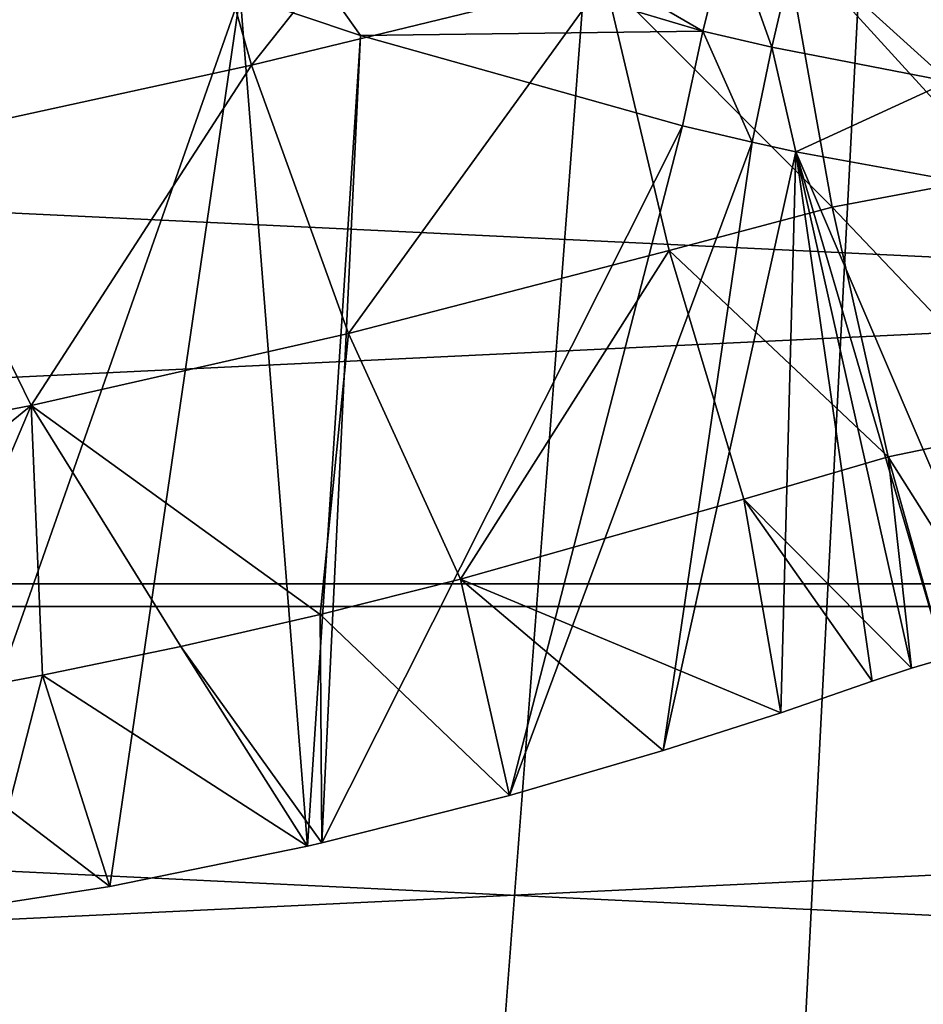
# Model space of a CAD drawing. Header units: millimetres. Extents: x -27 to 27, y -124 to 12.
# Tile 45 of 162: x -3.04 to -0.99, y -46.8 to -44.56. Entities that reach past the tile are written whole.
import ezdxf

# ---------------------------------------------------------------- set-up
doc = ezdxf.new("R2010")
doc.units = ezdxf.units.MM
doc.header["$LTSCALE"] = 25.4
doc.layers.get('0').update_dxf_attribs({"true_color": 0xff5454})

# ---------------------------------------------------------------- blocks, each defined once
blk = doc.blocks.new('MONO-I-KINKIET-PRZEW_D-GOLD-7773.STL')
at = {"color": 250, "true_color": 0x262626}
mesh = blk.add_polyface(dxfattribs=at)
corners = [(-9.6628, -12.4798, 1527.9708), (-8.5, -13.3107, 1528.8018), (-8.5, -12.192, 1527.683), (-14.1047, -13.9924, 1529.4834), (-9.1357, -13.4728, 1528.9639), (-13.3354, -14.9029, 1530.3939), (-18.0933, -16.0415, 1531.5325), (-17.1064, -16.8402, 1532.3312), (-21.5004, -18.5613, 1534.0522), (-20.3276, -19.2226, 1534.7135), (-24.2164, -21.4707, 1536.9617), (-22.8955, -21.9733, 1537.4644), (-26.1541, -24.6763, 1540.1674), (-24.7275, -25.0041, 1540.4951), (-27.2511, -28.0751, 1543.566), (-25.7647, -28.2174, 1543.7084), (-27.4723, -31.5577, 1547.0487), (-25.9738, -31.5101, 1547.0011), (-25.3481, -34.7763, 1550.2673), (-26.8105, -35.0123, 1550.5033), (-23.9077, -37.911, 1553.402), (-25.287, -38.3278, 1553.8188), (-21.6989, -40.8134, 1556.3044), (-22.9508, -41.3977, 1556.8887), (-18.7927, -43.3903, 1558.8813), (-19.8769, -44.1233, 1559.6143), (-15.2824, -45.5589, 1561.0499), (-16.1641, -46.417, 1561.908), (-11.281, -47.2494, 1562.7404), (-11.9318, -48.205, 1563.696), (-6.917, -48.4075, 1563.8986), (-7.316, -49.43, 1564.9209), (-2.3306, -48.996, 1564.4871), (2.3306, -48.996, 1564.4871), (8.5, -13.3107, 1528.8018), (9.6628, -12.4798, 1527.9708), (8.5, -12.192, 1527.683), (14.1047, -13.9924, 1529.4834), (9.1357, -13.4728, 1528.9639), (13.3354, -14.9029, 1530.3939), (18.0933, -16.0415, 1531.5325), (17.1064, -16.8402, 1532.3312), (21.5004, -18.5613, 1534.0522), (20.3276, -19.2226, 1534.7135), (24.2164, -21.4707, 1536.9617), (22.8955, -21.9733, 1537.4644), (26.1541, -24.6763, 1540.1674), (24.7275, -25.0041, 1540.4951), (27.2511, -28.0751, 1543.566), (25.7647, -28.2174, 1543.7084), (27.4723, -31.5577, 1547.0487), (25.9738, -31.5101, 1547.0011), (25.3481, -34.7763, 1550.2673), (26.8105, -35.0123, 1550.5033), (23.9077, -37.911, 1553.402), (25.287, -38.3278, 1553.8188), (21.6989, -40.8134, 1556.3044), (22.9508, -41.3977, 1556.8887), (18.7927, -43.3903, 1558.8813), (19.8769, -44.1233, 1559.6143), (15.2824, -45.5589, 1561.0499), (16.1641, -46.417, 1561.908), (11.281, -47.2494, 1562.7404), (11.9318, -48.205, 1563.696), (6.917, -48.4075, 1563.8986), (7.316, -49.43, 1564.9209), (-2.4651, -50.0524, 1565.5435), (2.4651, -50.0524, 1565.5435)]
mesh.append_faces([[corners[k] for k in face] for face in [(0, 1, 2), (34, 35, 36), (65, 66, 67)]], dxfattribs={"vtx0": -1, "color": 250})
mesh.append_faces([[corners[k] for k in face] for face in [(1, 3, 4), (4, 3, 5), (5, 6, 7), (7, 8, 9), (9, 10, 11), (11, 12, 13), (13, 14, 15), (15, 16, 17), (17, 16, 18), (18, 19, 20), (20, 21, 22), (22, 23, 24), (24, 25, 26), (26, 27, 28), (28, 29, 30), (30, 31, 32), (32, 31, 33), (35, 34, 37), (37, 39, 40), (40, 41, 42), (42, 43, 44), (44, 45, 46), (46, 47, 48), (48, 49, 50), (50, 52, 53), (53, 54, 55), (55, 56, 57), (57, 58, 59), (59, 60, 61), (61, 62, 63), (63, 64, 65)]], dxfattribs={"vtx0": -1, "vtx1": -1, "color": 250})
mesh.append_faces([[corners[k] for k in face] for face in [(65, 33, 31)]], dxfattribs={"vtx0": -1, "vtx1": -1, "vtx2": -1, "color": 250})
mesh.append_faces([[corners[k] for k in face] for face in [(1, 0, 3), (5, 3, 6), (7, 6, 8), (9, 8, 10), (11, 10, 12), (13, 12, 14), (15, 14, 16), (18, 16, 19), (20, 19, 21), (22, 21, 23), (24, 23, 25), (26, 25, 27), (28, 27, 29), (30, 29, 31), (37, 34, 38), (37, 38, 39), (40, 39, 41), (42, 41, 43), (44, 43, 45), (46, 45, 47), (48, 47, 49), (50, 49, 51), (50, 51, 52), (53, 52, 54), (55, 54, 56), (57, 56, 58), (59, 58, 60), (61, 60, 62), (63, 62, 64), (65, 64, 33), (65, 31, 66)]], dxfattribs={"vtx0": -1, "vtx2": -1, "color": 250})
at = {"color": 18, "true_color": 0x000000}
mesh = blk.add_polyface(dxfattribs=at)
corners = [(-10.6436, -14.6897, 1530.1808), (-7.5, -22.2, 1537.691), (-7.5, -13.8219, 1529.3129), (-13.5932, -15.8491, 1531.3401), (-16.2952, -17.2788, 1532.7698), (-18.7002, -18.9528, 1534.4437), (-20.7645, -20.8405, 1536.3315), (-22.4504, -22.9077, 1538.3987), (7.5, -22.2, 1537.691), (10.6436, -14.6897, 1530.1808), (7.5, -13.8219, 1529.3129), (13.5932, -15.8491, 1531.3401), (16.2952, -17.2788, 1532.7698), (18.7002, -18.9528, 1534.4437), (20.7645, -20.8405, 1536.3315), (22.4504, -22.9077, 1538.3987), (-23.7272, -25.1166, 1540.6075), (23.7272, -25.1166, 1540.6075), (-24.5717, -27.4269, 1542.918), (24.5717, -27.4269, 1542.918), (-24.9684, -29.7967, 1545.2876), (24.9684, -29.7967, 1545.2876), (-24.9102, -32.1826, 1547.6736), (24.9102, -32.1826, 1547.6736), (-24.398, -34.5412, 1550.0322), (24.398, -34.5412, 1550.0322), (-23.4413, -36.8296, 1552.3206), (23.4413, -36.8296, 1552.3206), (-22.0575, -39.006, 1554.4969), (22.0575, -39.006, 1554.4969), (-20.2717, -41.0308, 1556.5217), (20.2717, -41.0308, 1556.5217), (-18.1165, -42.8671, 1558.358), (18.1165, -42.8671, 1558.358), (-15.6313, -44.4814, 1559.9724), (15.6313, -44.4814, 1559.9724), (-12.8612, -45.8443, 1561.3353), (12.8612, -45.8443, 1561.3353), (-9.8567, -46.931, 1562.422), (9.8567, -46.931, 1562.422), (-6.6726, -47.7217, 1563.2126), (6.6726, -47.7217, 1563.2126), (-3.367, -48.2019, 1563.6929), (3.367, -48.2019, 1563.6929), (0, -48.3629, 1563.854)]
mesh.append_faces([[corners[k] for k in face] for face in [(0, 1, 2), (8, 9, 10), (43, 42, 44)]], dxfattribs={"vtx0": -1, "color": 18})
mesh.append_faces([[corners[k] for k in face] for face in [(1, 7, 8), (9, 8, 11), (11, 8, 12), (12, 8, 13), (13, 8, 14), (14, 8, 15), (15, 16, 17), (17, 18, 19), (19, 20, 21), (21, 22, 23), (23, 24, 25), (25, 26, 27), (27, 28, 29), (29, 30, 31), (31, 32, 33), (33, 34, 35), (35, 36, 37), (37, 38, 39), (39, 40, 41), (41, 42, 43)]], dxfattribs={"vtx0": -1, "vtx1": -1, "color": 18})
mesh.append_faces([[corners[k] for k in face] for face in [(15, 8, 7)]], dxfattribs={"vtx0": -1, "vtx1": -1, "vtx2": -1, "color": 18})
mesh.append_faces([[corners[k] for k in face] for face in [(1, 0, 3), (1, 3, 4), (1, 4, 5), (1, 5, 6), (1, 6, 7), (15, 7, 16), (17, 16, 18), (19, 18, 20), (21, 20, 22), (23, 22, 24), (25, 24, 26), (27, 26, 28), (29, 28, 30), (31, 30, 32), (33, 32, 34), (35, 34, 36), (37, 36, 38), (39, 38, 40), (41, 40, 42)]], dxfattribs={"vtx0": -1, "vtx2": -1, "color": 18})
mesh = blk.add_polyface(dxfattribs=at)
corners = [(10.6436, -16.104, 1528.7665), (7.5, -23.6142, 1536.2767), (7.5, -15.2361, 1527.8987), (13.5932, -17.2633, 1529.9259), (16.2952, -18.693, 1531.3556), (18.7002, -20.367, 1533.0295), (20.7645, -22.2548, 1534.9174), (22.4504, -24.3219, 1536.9845), (-7.5, -23.6142, 1536.2767), (-10.6436, -16.104, 1528.7665), (-7.5, -15.2361, 1527.8987), (-13.5932, -17.2633, 1529.9259), (-16.2952, -18.693, 1531.3556), (-18.7002, -20.367, 1533.0295), (-20.7645, -22.2548, 1534.9174), (-22.4504, -24.3219, 1536.9845), (23.7272, -26.5308, 1539.1934), (-23.7272, -26.5308, 1539.1934), (24.5717, -28.8411, 1541.5037), (-24.5717, -28.8411, 1541.5037), (24.9684, -31.2109, 1543.8734), (-24.9684, -31.2109, 1543.8734), (24.9102, -33.5968, 1546.2594), (-24.9102, -33.5968, 1546.2594), (24.398, -35.9554, 1548.618), (-24.398, -35.9554, 1548.618), (23.4413, -38.2438, 1550.9064), (-23.4413, -38.2438, 1550.9064), (22.0575, -40.4202, 1553.0828), (-22.0575, -40.4202, 1553.0828), (20.2717, -42.445, 1555.1075), (-20.2717, -42.445, 1555.1075), (18.1165, -44.2813, 1556.9438), (-18.1165, -44.2813, 1556.9438), (15.6313, -45.8956, 1558.5581), (-15.6313, -45.8956, 1558.5581), (12.8612, -47.2585, 1559.921), (-12.8612, -47.2585, 1559.921), (9.8567, -48.3452, 1561.0078), (-9.8567, -48.3452, 1561.0078), (6.6726, -49.1359, 1561.7985), (-6.6726, -49.1359, 1561.7985), (3.367, -49.6161, 1562.2787), (-3.367, -49.6161, 1562.2787), (0, -49.7772, 1562.4397)]
mesh.append_faces([[corners[k] for k in face] for face in [(0, 1, 2), (8, 9, 10), (43, 42, 44)]], dxfattribs={"vtx0": -1, "color": 18})
mesh.append_faces([[corners[k] for k in face] for face in [(1, 7, 8), (9, 8, 11), (11, 8, 12), (12, 8, 13), (13, 8, 14), (14, 8, 15), (15, 16, 17), (17, 18, 19), (19, 20, 21), (21, 22, 23), (23, 24, 25), (25, 26, 27), (27, 28, 29), (29, 30, 31), (31, 32, 33), (33, 34, 35), (35, 36, 37), (37, 38, 39), (39, 40, 41), (41, 42, 43)]], dxfattribs={"vtx0": -1, "vtx1": -1, "color": 18})
mesh.append_faces([[corners[k] for k in face] for face in [(15, 8, 7)]], dxfattribs={"vtx0": -1, "vtx1": -1, "vtx2": -1, "color": 18})
mesh.append_faces([[corners[k] for k in face] for face in [(1, 0, 3), (1, 3, 4), (1, 4, 5), (1, 5, 6), (1, 6, 7), (15, 7, 16), (17, 16, 18), (19, 18, 20), (21, 20, 22), (23, 22, 24), (25, 24, 26), (27, 26, 28), (29, 28, 30), (31, 30, 32), (33, 32, 34), (35, 34, 36), (37, 36, 38), (39, 38, 40), (41, 40, 42)]], dxfattribs={"vtx0": -1, "vtx2": -1, "color": 18})
at = {"color": 250, "true_color": 0x262626}
mesh = blk.add_polyface(dxfattribs=at)
corners = [(-4.9103, -85.7986, 1452.7971), (0, -21.4929, 1516.4778), (0, -85.4861, 1452.4846), (-4.9103, -21.8054, 1516.7903)]
mesh.append_faces([[corners[k] for k in face] for face in [(0, 1, 2), (1, 0, 3)]], dxfattribs={"vtx0": -1, "color": 250})
mesh = blk.add_polyface(dxfattribs=at)
corners = [(-4.6425, -22.849, 1517.8339), (-2.3306, -67.7183, 1472.5217), (0, -22.5536, 1517.5385)]
mesh.append_faces([[corners[k] for k in face] for face in [(0, 1, 2)]], dxfattribs={"color": 250})
mesh = blk.add_polyface(dxfattribs=at)
corners = [(0, -22.5536, 1517.5385), (-2.3306, -67.7183, 1472.5217), (0, -67.6443, 1472.4478)]
mesh.append_faces([[corners[k] for k in face] for face in [(0, 1, 2)]], dxfattribs={"color": 250})
mesh = blk.add_polyface(dxfattribs=at)
corners = [(-2.3306, -67.7183, 1472.5217), (-4.6425, -22.849, 1517.8339), (-4.6425, -67.9398, 1472.7432)]
mesh.append_faces([[corners[k] for k in face] for face in [(0, 1, 2)]], dxfattribs={"color": 250})
at = {"color": 18, "true_color": 0x000000}
mesh = blk.add_polyface(dxfattribs=at)
corners = [(-1.8319, -43.8109, 1556.6342), (-2.511, -44.6666, 1557.0336), (-2.6954, -44.0127, 1556.3798)]
mesh.append_faces([[corners[k] for k in face] for face in [(0, 1, 2)]], dxfattribs={"color": 18})
mesh = blk.add_polyface(dxfattribs=at)
corners = [(-1.709, -44.4713, 1557.2946), (-2.511, -44.6666, 1557.0336), (-1.8319, -43.8109, 1556.6342)]
mesh.append_faces([[corners[k] for k in face] for face in [(0, 1, 2)]], dxfattribs={"color": 18})
mesh = blk.add_polyface(dxfattribs=at)
corners = [(-2.6954, -44.0127, 1556.3798), (-3.3044, -44.8398, 1556.7577), (-3.5503, -44.1962, 1556.114)]
mesh.append_faces([[corners[k] for k in face] for face in [(0, 1, 2)]], dxfattribs={"color": 18})
mesh = blk.add_polyface(dxfattribs=at)
corners = [(-2.511, -44.6666, 1557.0336), (-3.3044, -44.8398, 1556.7577), (-2.6954, -44.0127, 1556.3798)]
mesh.append_faces([[corners[k] for k in face] for face in [(0, 1, 2)]], dxfattribs={"color": 18})
mesh = blk.add_polyface(dxfattribs=at)
corners = [(-1.4861, -44.589, 1559.9749), (-2.3953, -44.0626, 1559.8376), (-2.4798, -44.2936, 1559.8455)]
mesh.append_faces([[corners[k] for k in face] for face in [(0, 1, 2)]], dxfattribs={"color": 18})
mesh = blk.add_polyface(dxfattribs=at)
corners = [(-1.4265, -44.3534, 1559.962), (-2.3953, -44.0626, 1559.8376), (-1.4861, -44.589, 1559.9749)]
mesh.append_faces([[corners[k] for k in face] for face in [(0, 1, 2)]], dxfattribs={"color": 18})
mesh = blk.add_polyface(dxfattribs=at)
corners = [(-2.5362, -44.507, 1559.7367), (-3.204, -44.2439, 1559.5815), (-3.2712, -46.5997, 1557.7504)]
mesh.append_faces([[corners[k] for k in face] for face in [(0, 1, 2)]], dxfattribs={"color": 18})
mesh = blk.add_polyface(dxfattribs=at)
corners = [(-2.2631, -44.599, 1559.7844), (-2.4798, -44.2936, 1559.8455), (-2.5362, -44.507, 1559.7367)]
mesh.append_faces([[corners[k] for k in face] for face in [(0, 1, 2)]], dxfattribs={"color": 18})
mesh = blk.add_polyface(dxfattribs=at)
corners = [(-1.4861, -44.589, 1559.9749), (-2.4798, -44.2936, 1559.8455), (-2.2631, -44.599, 1559.7844)]
mesh.append_faces([[corners[k] for k in face] for face in [(0, 1, 2)]], dxfattribs={"color": 18})
mesh = blk.add_polyface(dxfattribs=at)
corners = [(-0.8057, -44.9166, 1558.1206), (-1.3024, -44.3712, 1557.4141), (-0.879, -44.2974, 1557.5013)]
mesh.append_faces([[corners[k] for k in face] for face in [(0, 1, 2)]], dxfattribs={"color": 18})
mesh = blk.add_polyface(dxfattribs=at)
corners = [(-1.3297, -44.6257, 1559.9855), (-1.4265, -44.3534, 1559.962), (-1.4861, -44.589, 1559.9749)]
mesh.append_faces([[corners[k] for k in face] for face in [(0, 1, 2)]], dxfattribs={"color": 18})
mesh = blk.add_polyface(dxfattribs=at)
corners = [(-1.274, -44.3896, 1559.9722), (-1.4265, -44.3534, 1559.962), (-1.3297, -44.6257, 1559.9855)]
mesh.append_faces([[corners[k] for k in face] for face in [(0, 1, 2)]], dxfattribs={"color": 18})
mesh = blk.add_polyface(dxfattribs=at)
corners = [(-1.1923, -44.9891, 1558.0319), (-1.709, -44.4713, 1557.2946), (-1.3024, -44.3712, 1557.4141)]
mesh.append_faces([[corners[k] for k in face] for face in [(0, 1, 2)]], dxfattribs={"color": 18})
mesh = blk.add_polyface(dxfattribs=at)
corners = [(-0.8057, -44.9166, 1558.1206), (-1.1923, -44.9891, 1558.0319), (-1.3024, -44.3712, 1557.4141)]
mesh.append_faces([[corners[k] for k in face] for face in [(0, 1, 2)]], dxfattribs={"color": 18})
mesh = blk.add_polyface(dxfattribs=at)
corners = [(-0.928, -44.7038, 1560.0056), (-1.274, -44.3896, 1559.9722), (-1.3297, -44.6257, 1559.9855), (-0.8892, -44.4664, 1559.9916)]
mesh.append_faces([[corners[k] for k in face] for face in [(0, 1, 2), (1, 0, 3)]], dxfattribs={"vtx0": -1, "color": 18})
mesh = blk.add_polyface(dxfattribs=at)
corners = [(-1.709, -44.4713, 1557.2946), (-2.2907, -45.276, 1557.6429), (-2.511, -44.6666, 1557.0336)]
mesh.append_faces([[corners[k] for k in face] for face in [(0, 1, 2)]], dxfattribs={"color": 18})
mesh = blk.add_polyface(dxfattribs=at)
corners = [(-1.5623, -45.0872, 1557.9104), (-2.2907, -45.276, 1557.6429), (-1.709, -44.4713, 1557.2946)]
mesh.append_faces([[corners[k] for k in face] for face in [(0, 1, 2)]], dxfattribs={"color": 18})
mesh = blk.add_polyface(dxfattribs=at)
corners = [(-1.1923, -44.9891, 1558.0319), (-1.5623, -45.0872, 1557.9104), (-1.709, -44.4713, 1557.2946)]
mesh.append_faces([[corners[k] for k in face] for face in [(0, 1, 2)]], dxfattribs={"color": 18})
mesh = blk.add_polyface(dxfattribs=at)
corners = [(-2.5362, -44.507, 1559.7367), (-3.2712, -46.5997, 1557.7504), (-2.8323, -46.5315, 1558.0406)]
mesh.append_faces([[corners[k] for k in face] for face in [(0, 1, 2)]], dxfattribs={"color": 18})
mesh = blk.add_polyface(dxfattribs=at)
corners = [(-2.3835, -46.4399, 1558.3154), (-2.5362, -44.507, 1559.7367), (-2.8323, -46.5315, 1558.0406)]
mesh.append_faces([[corners[k] for k in face] for face in [(0, 1, 2)]], dxfattribs={"color": 18})
mesh = blk.add_polyface(dxfattribs=at)
corners = [(-2.2631, -44.599, 1559.7844), (-2.5362, -44.507, 1559.7367), (-2.3835, -46.4399, 1558.3154)]
mesh.append_faces([[corners[k] for k in face] for face in [(0, 1, 2)]], dxfattribs={"color": 18})
mesh = blk.add_polyface(dxfattribs=at)
corners = [(-2.2631, -44.599, 1559.7844), (-2.3835, -46.4399, 1558.3154), (-2.3513, -46.4325, 1558.3344)]
mesh.append_faces([[corners[k] for k in face] for face in [(0, 1, 2)]], dxfattribs={"color": 18})
mesh = blk.add_polyface(dxfattribs=at)
corners = [(-1.532, -44.8046, 1559.8717), (-2.2631, -44.599, 1559.7844), (-2.3513, -46.4325, 1558.3344)]
mesh.append_faces([[corners[k] for k in face] for face in [(0, 1, 2)]], dxfattribs={"color": 18})
mesh = blk.add_polyface(dxfattribs=at)
corners = [(-1.4861, -44.589, 1559.9749), (-2.2631, -44.599, 1559.7844), (-1.532, -44.8046, 1559.8717)]
mesh.append_faces([[corners[k] for k in face] for face in [(0, 1, 2)]], dxfattribs={"color": 18})
mesh = blk.add_polyface(dxfattribs=at)
corners = [(-1.3739, -44.8416, 1559.8832), (-1.4861, -44.589, 1559.9749), (-1.532, -44.8046, 1559.8717)]
mesh.append_faces([[corners[k] for k in face] for face in [(0, 1, 2)]], dxfattribs={"color": 18})
mesh = blk.add_polyface(dxfattribs=at)
corners = [(-1.3297, -44.6257, 1559.9855), (-1.4861, -44.589, 1559.9749), (-1.3739, -44.8416, 1559.8832)]
mesh.append_faces([[corners[k] for k in face] for face in [(0, 1, 2)]], dxfattribs={"color": 18})
mesh = blk.add_polyface(dxfattribs=at)
corners = [(-1.2749, -44.8631, 1559.8893), (-1.3297, -44.6257, 1559.9855), (-1.3739, -44.8416, 1559.8832)]
mesh.append_faces([[corners[k] for k in face] for face in [(0, 1, 2)]], dxfattribs={"color": 18})
mesh = blk.add_polyface(dxfattribs=at)
corners = [(-0.928, -44.7038, 1560.0056), (-1.3297, -44.6257, 1559.9855), (-1.2749, -44.8631, 1559.8893)]
mesh.append_faces([[corners[k] for k in face] for face in [(0, 1, 2)]], dxfattribs={"color": 18})
mesh = blk.add_polyface(dxfattribs=at)
corners = [(-2.511, -44.6666, 1557.0336), (-3.0107, -45.439, 1557.3568), (-3.3044, -44.8398, 1556.7577)]
mesh.append_faces([[corners[k] for k in face] for face in [(0, 1, 2)]], dxfattribs={"color": 18})
mesh = blk.add_polyface(dxfattribs=at)
corners = [(-2.2907, -45.276, 1557.6429), (-3.0107, -45.439, 1557.3568), (-2.511, -44.6666, 1557.0336)]
mesh.append_faces([[corners[k] for k in face] for face in [(0, 1, 2)]], dxfattribs={"color": 18})
mesh = blk.add_polyface(dxfattribs=at)
corners = [(-0.928, -44.7038, 1560.0056), (-1.2749, -44.8631, 1559.8893), (-0.9589, -44.9208, 1559.9055)]
mesh.append_faces([[corners[k] for k in face] for face in [(0, 1, 2)]], dxfattribs={"color": 18})
mesh = blk.add_polyface(dxfattribs=at)
corners = [(-1.532, -44.8046, 1559.8717), (-2.3513, -46.4325, 1558.3344), (-1.9252, -46.3248, 1558.5746)]
mesh.append_faces([[corners[k] for k in face] for face in [(0, 1, 2)]], dxfattribs={"color": 18})
mesh = blk.add_polyface(dxfattribs=at)
corners = [(-1.3739, -44.8416, 1559.8832), (-1.532, -44.8046, 1559.8717), (-1.9252, -46.3248, 1558.5746)]
mesh.append_faces([[corners[k] for k in face] for face in [(0, 1, 2)]], dxfattribs={"color": 18})
mesh = blk.add_polyface(dxfattribs=at)
corners = [(-3.0107, -45.439, 1557.3568), (-3.7198, -45.5757, 1557.0531), (-3.3044, -44.8398, 1556.7577)]
mesh.append_faces([[corners[k] for k in face] for face in [(0, 1, 2)]], dxfattribs={"color": 18})
mesh = blk.add_polyface(dxfattribs=at)
corners = [(-1.3739, -44.8416, 1559.8832), (-1.9252, -46.3248, 1558.5746), (-1.5761, -46.223, 1558.7578)]
mesh.append_faces([[corners[k] for k in face] for face in [(0, 1, 2)]], dxfattribs={"color": 18})
mesh = blk.add_polyface(dxfattribs=at)
corners = [(-1.2749, -44.8631, 1559.8893), (-1.3739, -44.8416, 1559.8832), (-1.5761, -46.223, 1558.7578)]
mesh.append_faces([[corners[k] for k in face] for face in [(0, 1, 2)]], dxfattribs={"color": 18})
mesh = blk.add_polyface(dxfattribs=at)
corners = [(-1.2749, -44.8631, 1559.8893), (-1.5761, -46.223, 1558.7578), (-1.3091, -46.1372, 1558.89)]
mesh.append_faces([[corners[k] for k in face] for face in [(0, 1, 2)]], dxfattribs={"color": 18})
mesh = blk.add_polyface(dxfattribs=at)
corners = [(-1.1014, -46.0657, 1558.9882), (-1.2749, -44.8631, 1559.8893), (-1.3091, -46.1372, 1558.89)]
mesh.append_faces([[corners[k] for k in face] for face in [(0, 1, 2)]], dxfattribs={"color": 18})
mesh = blk.add_polyface(dxfattribs=at)
corners = [(-1.0124, -46.036, 1559.0271), (-1.2749, -44.8631, 1559.8893), (-1.1014, -46.0657, 1558.9882)]
mesh.append_faces([[corners[k] for k in face] for face in [(0, 1, 2)]], dxfattribs={"color": 18})
mesh = blk.add_polyface(dxfattribs=at)
corners = [(-0.9378, -46.0139, 1559.0566), (-1.2749, -44.8631, 1559.8893), (-1.0124, -46.036, 1559.0271)]
mesh.append_faces([[corners[k] for k in face] for face in [(0, 1, 2)]], dxfattribs={"color": 18})
mesh = blk.add_polyface(dxfattribs=at)
corners = [(-0.7984, -45.9785, 1559.1047), (-1.2749, -44.8631, 1559.8893), (-0.9378, -46.0139, 1559.0566)]
mesh.append_faces([[corners[k] for k in face] for face in [(0, 1, 2)]], dxfattribs={"color": 18})
mesh = blk.add_polyface(dxfattribs=at)
corners = [(-0.7984, -45.9785, 1559.1047), (-0.9589, -44.9208, 1559.9055), (-1.2749, -44.8631, 1559.8893)]
mesh.append_faces([[corners[k] for k in face] for face in [(0, 1, 2)]], dxfattribs={"color": 18})
mesh = blk.add_polyface(dxfattribs=at)
corners = [(-0.721, -45.4846, 1558.6885), (-1.1923, -44.9891, 1558.0319), (-0.8057, -44.9166, 1558.1206)]
mesh.append_faces([[corners[k] for k in face] for face in [(0, 1, 2)]], dxfattribs={"color": 18})
mesh = blk.add_polyface(dxfattribs=at)
corners = [(-1.0652, -45.5557, 1558.5984), (-1.5623, -45.0872, 1557.9104), (-1.1923, -44.9891, 1558.0319)]
mesh.append_faces([[corners[k] for k in face] for face in [(0, 1, 2)]], dxfattribs={"color": 18})
mesh = blk.add_polyface(dxfattribs=at)
corners = [(-0.721, -45.4846, 1558.6885), (-1.0652, -45.5557, 1558.5984), (-1.1923, -44.9891, 1558.0319)]
mesh.append_faces([[corners[k] for k in face] for face in [(0, 1, 2)]], dxfattribs={"color": 18})
mesh = blk.add_polyface(dxfattribs=at)
corners = [(-1.5623, -45.0872, 1557.9104), (-2.0364, -45.8341, 1558.2012), (-2.2907, -45.276, 1557.6429)]
mesh.append_faces([[corners[k] for k in face] for face in [(0, 1, 2)]], dxfattribs={"color": 18})
mesh = blk.add_polyface(dxfattribs=at)
corners = [(-1.3928, -45.6519, 1558.4751), (-2.0364, -45.8341, 1558.2012), (-1.5623, -45.0872, 1557.9104)]
mesh.append_faces([[corners[k] for k in face] for face in [(0, 1, 2)]], dxfattribs={"color": 18})
mesh = blk.add_polyface(dxfattribs=at)
corners = [(-1.0652, -45.5557, 1558.5984), (-1.3928, -45.6519, 1558.4751), (-1.5623, -45.0872, 1557.9104)]
mesh.append_faces([[corners[k] for k in face] for face in [(0, 1, 2)]], dxfattribs={"color": 18})
mesh = blk.add_polyface(dxfattribs=at)
corners = [(-2.2907, -45.276, 1557.6429), (-2.3552, -45.9142, 1558.0557), (-3.0107, -45.439, 1557.3568)]
mesh.append_faces([[corners[k] for k in face] for face in [(0, 1, 2)]], dxfattribs={"color": 18})
mesh = blk.add_polyface(dxfattribs=at)
corners = [(-2.0364, -45.8341, 1558.2012), (-2.3552, -45.9142, 1558.0557), (-2.2907, -45.276, 1557.6429)]
mesh.append_faces([[corners[k] for k in face] for face in [(0, 1, 2)]], dxfattribs={"color": 18})
mesh = blk.add_polyface(dxfattribs=at)
corners = [(-3.0107, -45.439, 1557.3568), (-3.5147, -45.8495, 1557.3269), (-3.7198, -45.5757, 1557.0531)]
mesh.append_faces([[corners[k] for k in face] for face in [(0, 1, 2)]], dxfattribs={"color": 18})
mesh = blk.add_polyface(dxfattribs=at)
corners = [(-3.0107, -45.439, 1557.3568), (-3.2958, -46.1097, 1557.5872), (-3.5147, -45.8495, 1557.3269)]
mesh.append_faces([[corners[k] for k in face] for face in [(0, 1, 2)]], dxfattribs={"color": 18})
mesh = blk.add_polyface(dxfattribs=at)
corners = [(-2.9852, -46.052, 1557.7484), (-3.2958, -46.1097, 1557.5872), (-3.0107, -45.439, 1557.3568)]
mesh.append_faces([[corners[k] for k in face] for face in [(0, 1, 2)]], dxfattribs={"color": 18})
mesh = blk.add_polyface(dxfattribs=at)
corners = [(-2.6715, -45.9869, 1557.9047), (-2.9852, -46.052, 1557.7484), (-3.0107, -45.439, 1557.3568)]
mesh.append_faces([[corners[k] for k in face] for face in [(0, 1, 2)]], dxfattribs={"color": 18})
mesh = blk.add_polyface(dxfattribs=at)
corners = [(-2.3552, -45.9142, 1558.0557), (-2.6715, -45.9869, 1557.9047), (-3.0107, -45.439, 1557.3568)]
mesh.append_faces([[corners[k] for k in face] for face in [(0, 1, 2)]], dxfattribs={"color": 18})
mesh = blk.add_polyface(dxfattribs=at)
corners = [(-0.721, -45.4846, 1558.6885), (-0.7984, -45.9785, 1559.1047), (-1.0652, -45.5557, 1558.5984)]
mesh.append_faces([[corners[k] for k in face] for face in [(0, 1, 2)]], dxfattribs={"color": 18})
mesh = blk.add_polyface(dxfattribs=at)
corners = [(-1.0124, -46.036, 1559.0271), (-1.3928, -45.6519, 1558.4751), (-1.0652, -45.5557, 1558.5984)]
mesh.append_faces([[corners[k] for k in face] for face in [(0, 1, 2)]], dxfattribs={"color": 18})
mesh = blk.add_polyface(dxfattribs=at)
corners = [(-0.9378, -46.0139, 1559.0566), (-1.0124, -46.036, 1559.0271), (-1.0652, -45.5557, 1558.5984)]
mesh.append_faces([[corners[k] for k in face] for face in [(0, 1, 2)]], dxfattribs={"color": 18})
mesh = blk.add_polyface(dxfattribs=at)
corners = [(-0.7984, -45.9785, 1559.1047), (-0.9378, -46.0139, 1559.0566), (-1.0652, -45.5557, 1558.5984)]
mesh.append_faces([[corners[k] for k in face] for face in [(0, 1, 2)]], dxfattribs={"color": 18})
mesh = blk.add_polyface(dxfattribs=at)
corners = [(-1.3091, -46.1372, 1558.89), (-2.0364, -45.8341, 1558.2012), (-1.3928, -45.6519, 1558.4751)]
mesh.append_faces([[corners[k] for k in face] for face in [(0, 1, 2)]], dxfattribs={"color": 18})
mesh = blk.add_polyface(dxfattribs=at)
corners = [(-1.1014, -46.0657, 1558.9882), (-1.3091, -46.1372, 1558.89), (-1.3928, -45.6519, 1558.4751)]
mesh.append_faces([[corners[k] for k in face] for face in [(0, 1, 2)]], dxfattribs={"color": 18})
mesh = blk.add_polyface(dxfattribs=at)
corners = [(-1.0124, -46.036, 1559.0271), (-1.1014, -46.0657, 1558.9882), (-1.3928, -45.6519, 1558.4751)]
mesh.append_faces([[corners[k] for k in face] for face in [(0, 1, 2)]], dxfattribs={"color": 18})
mesh = blk.add_polyface(dxfattribs=at)
corners = [(-1.9252, -46.3248, 1558.5746), (-2.3552, -45.9142, 1558.0557), (-2.0364, -45.8341, 1558.2012)]
mesh.append_faces([[corners[k] for k in face] for face in [(0, 1, 2)]], dxfattribs={"color": 18})
mesh = blk.add_polyface(dxfattribs=at)
corners = [(-1.5761, -46.223, 1558.7578), (-1.9252, -46.3248, 1558.5746), (-2.0364, -45.8341, 1558.2012)]
mesh.append_faces([[corners[k] for k in face] for face in [(0, 1, 2)]], dxfattribs={"color": 18})
mesh = blk.add_polyface(dxfattribs=at)
corners = [(-1.3091, -46.1372, 1558.89), (-1.5761, -46.223, 1558.7578), (-2.0364, -45.8341, 1558.2012)]
mesh.append_faces([[corners[k] for k in face] for face in [(0, 1, 2)]], dxfattribs={"color": 18})
mesh = blk.add_polyface(dxfattribs=at)
corners = [(-2.3513, -46.4325, 1558.3344), (-2.6715, -45.9869, 1557.9047), (-2.3552, -45.9142, 1558.0557)]
mesh.append_faces([[corners[k] for k in face] for face in [(0, 1, 2)]], dxfattribs={"color": 18})
mesh = blk.add_polyface(dxfattribs=at)
corners = [(-1.9252, -46.3248, 1558.5746), (-2.3513, -46.4325, 1558.3344), (-2.3552, -45.9142, 1558.0557)]
mesh.append_faces([[corners[k] for k in face] for face in [(0, 1, 2)]], dxfattribs={"color": 18})
mesh = blk.add_polyface(dxfattribs=at)
corners = [(-2.3835, -46.4399, 1558.3154), (-2.9852, -46.052, 1557.7484), (-2.6715, -45.9869, 1557.9047)]
mesh.append_faces([[corners[k] for k in face] for face in [(0, 1, 2)]], dxfattribs={"color": 18})
mesh = blk.add_polyface(dxfattribs=at)
corners = [(-2.3513, -46.4325, 1558.3344), (-2.3835, -46.4399, 1558.3154), (-2.6715, -45.9869, 1557.9047)]
mesh.append_faces([[corners[k] for k in face] for face in [(0, 1, 2)]], dxfattribs={"color": 18})
mesh = blk.add_polyface(dxfattribs=at)
corners = [(-2.9852, -46.052, 1557.7484), (-3.0635, -46.3554, 1557.8328), (-3.2958, -46.1097, 1557.5872)]
mesh.append_faces([[corners[k] for k in face] for face in [(0, 1, 2)]], dxfattribs={"color": 18})
mesh = blk.add_polyface(dxfattribs=at)
corners = [(-2.8323, -46.5315, 1558.0406), (-3.0635, -46.3554, 1557.8328), (-2.9852, -46.052, 1557.7484)]
mesh.append_faces([[corners[k] for k in face] for face in [(0, 1, 2)]], dxfattribs={"color": 18})
mesh = blk.add_polyface(dxfattribs=at)
corners = [(-2.3835, -46.4399, 1558.3154), (-2.8323, -46.5315, 1558.0406), (-2.9852, -46.052, 1557.7484)]
mesh.append_faces([[corners[k] for k in face] for face in [(0, 1, 2)]], dxfattribs={"color": 18})
mesh = blk.add_polyface(dxfattribs=at)
corners = [(-2.8323, -46.5315, 1558.0406), (-3.2712, -46.5997, 1557.7504), (-3.0635, -46.3554, 1557.8328)]
mesh.append_faces([[corners[k] for k in face] for face in [(0, 1, 2)]], dxfattribs={"color": 18})

msp = doc.modelspace()

# ---------------------------------------------------------------- block references
at = {"color": 0}
msp.add_blockref('MONO-I-KINKIET-PRZEW_D-GOLD-7773.STL', (0, 0), dxfattribs=at)

doc.saveas('drawing.dxf')
